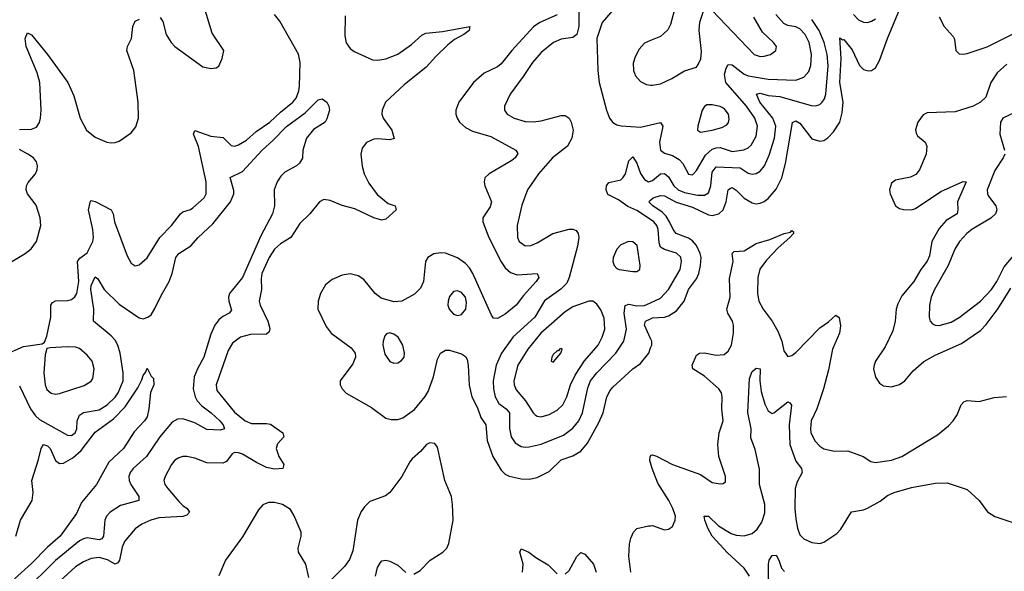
# Model space of a CAD drawing. Header units: inches. Extents: x 1649636 to 1815363, y 506543 to 641975.
# Tile 182 of 256: x 1736830 to 1741777, y 536034 to 538805. Entities that reach past the tile are written whole.
import ezdxf

# ---------------------------------------------------------------- set-up
doc = ezdxf.new("R2010")
doc.units = ezdxf.units.IN
doc.header["$MEASUREMENT"] = 0
doc.layers.add('B7533', color=7, linetype='Continuous')
doc.layers.add('B7543', color=7, linetype='Continuous')

msp = doc.modelspace()

# ---------------------------------------------------------------- linework, layer by layer
at = {"layer": 'B7533', "color": 5}
for points, elevation in [([(1740000, 539010.1), (1739990, 538999.8), (1739970.2, 538970), (1739950, 538905.1), (1739930, 538895), (1739870, 538886.6), (1739833.4, 538870), (1739810, 538853.3), (1739756.9, 538790), (1739730.1, 538710), (1739734.2, 538550), (1739741.6, 538490), (1739778, 538350), (1739793.4, 538310), (1739810, 538288.4), (1739830, 538277), (1739851.6, 538271.6), (1739950, 538265), (1740000, 538276.9)], 460), ([(1737535.8, 538815.8), (1737550, 538794.8), (1737566.5, 538730), (1737591.3, 538690), (1737610.3, 538670), (1737750, 538567.9), (1737790, 538559.5), (1737816.8, 538563.2), (1737830, 538570.7), (1737848, 538610), (1737856.2, 538650), (1737796.9, 538736.9), (1737757.8, 538870)], 420), ([(1739640.1, 538850), (1739639, 538770), (1739629, 538731), (1739610, 538715), (1739550, 538706.4), (1739511.7, 538690), (1739450, 538639.3), (1739406, 538590), (1739360.4, 538519.6), (1739293.7, 538430), (1739266, 538370), (1739265.5, 538350), (1739279.1, 538330), (1739314.8, 538310), (1739370, 538294), (1739410, 538291.3), (1739450, 538295.9), (1739550, 538323.2), (1739570, 538323.2), (1739591.6, 538310), (1739601.3, 538290), (1739610.2, 538250), (1739604.7, 538210), (1739583.2, 538170), (1739506.9, 538110), (1739436.2, 538030), (1739381.3, 537950), (1739353.8, 537873.8), (1739330.3, 537770), (1739330.4, 537710.4), (1739340.4, 537690), (1739370, 537667.9), (1739399, 537670), (1739430, 537683.6), (1739509.2, 537730.8), (1739590, 537752.8), (1739610, 537752.1), (1739625.4, 537745.4), (1739636.2, 537730), (1739639, 537710), (1739633.1, 537666.9), (1739591.6, 537510), (1739579, 537481), (1739549.4, 537450.6), (1739467.4, 537392.6), (1739418, 537310), (1739309, 537211), (1739250.1, 537129.9), (1739223.3, 537070), (1739209.6, 536990), (1739211.1, 536950), (1739219.3, 536910), (1739236.7, 536876.7), (1739274, 536850), (1739290.4, 536830.4), (1739290.8, 536750.8), (1739299.7, 536710), (1739319.5, 536679.5), (1739350, 536660.7), (1739370, 536656.5), (1739390, 536658.5), (1739450, 536672.3), (1739562.7, 536717.3), (1739610, 536752.8), (1739638.6, 536790), (1739657.9, 536830), (1739685.4, 536954.6), (1739698.8, 536990), (1739729.6, 537030.4), (1739825.3, 537130), (1739865.9, 537190), (1739878.2, 537250), (1739866.4, 537330), (1739871.4, 537368.6), (1739890, 537375.3), (1739930, 537367), (1739970, 537369.3), (1740000, 537383)], 440), ([(1736750, 537118.9), (1736850, 537163), (1736943.2, 537176.8), (1736954.8, 537185.2), (1736965.9, 537214.1), (1736986.3, 537310), (1736987.2, 537370), (1736995.7, 537384.3), (1737010, 537392.4), (1737070, 537393.9), (1737090, 537398.5), (1737107.3, 537412.7), (1737116.6, 537430), (1737127.5, 537490), (1737120.1, 537590), (1737132.6, 537607.4), (1737170, 537633.5), (1737197.4, 537690), (1737201.3, 537710), (1737198.2, 537750), (1737176.5, 537850), (1737186.2, 537893.8), (1737190, 537897), (1737210, 537892.2), (1737290, 537848.9), (1737299.8, 537830), (1737307.1, 537790), (1737370, 537618.4), (1737390, 537581.6), (1737410, 537568.2), (1737430, 537574), (1737470, 537608.8), (1737533.7, 537710), (1737593.5, 537770), (1737637.8, 537830), (1737650, 537840.2), (1737688.5, 537851.5), (1737700.4, 537859.6), (1737756.8, 537910), (1737766.8, 537930), (1737767.8, 537990), (1737728, 538168), (1737703.1, 538230), (1737710, 538247.7), (1737790, 538219.3), (1737852.3, 538212.3), (1737892.2, 538172.2), (1737910, 538169.3), (1737930, 538175.4), (1737970, 538199.3), (1738017.7, 538242.3), (1738086.6, 538290), (1738140, 538340), (1738203.2, 538390), (1738218.7, 538410), (1738233.1, 538446.9), (1738236.7, 538470), (1738239.4, 538590), (1738231.1, 538631.1), (1738136.7, 538796.7), (1738110.7, 538830.7)], 380), ([(1736830, 538252.7), (1736890, 538254.7), (1736914.4, 538265.6), (1736930, 538287.6), (1736935, 538310), (1736938, 538350), (1736931, 538490), (1736917.5, 538537.5), (1736863.4, 538670), (1736857.7, 538710), (1736870, 538739.1), (1736890, 538728.4), (1736970.1, 538630.1), (1737071.7, 538490), (1737101.8, 538421.8), (1737134.3, 538310), (1737165.4, 538250), (1737210, 538215.2), (1737268, 538190), (1737290, 538186.4), (1737310, 538187.1), (1737330, 538194.6), (1737390, 538236.5), (1737414.1, 538265.9), (1737427.9, 538310), (1737426.2, 538390), (1737403.7, 538550), (1737367.7, 538650), (1737371.9, 538670), (1737392.4, 538710), (1737398.9, 538770), (1737410, 538797.4), (1737432.3, 538807.7)], 420), ([(1738464.9, 538824.9), (1738463, 538723), (1738470, 538688.4), (1738490, 538660.3), (1738510, 538645.7), (1738603.2, 538603.2), (1738630, 538601.8), (1738670, 538608.4), (1738730, 538630.9), (1738799.1, 538680.9), (1738850, 538726.4), (1738870, 538736.3), (1738954.1, 538745.9), (1739092, 538770), (1739088.2, 538750), (1739062, 538730), (1739015, 538705), (1738981.6, 538678.4), (1738920.1, 538619.9), (1738873.1, 538566.9), (1738761.8, 538478.2), (1738668.6, 538390), (1738651.2, 538350), (1738649.6, 538330), (1738657, 538310), (1738699.5, 538250), (1738711.7, 538208.3), (1738690, 538201), (1738630, 538206.5), (1738610, 538203.9), (1738572.1, 538187.9), (1738550, 538159.5), (1738544.3, 538130), (1738550.9, 538069.1), (1738561, 538030), (1738583.6, 537983.6), (1738626.2, 537926.2), (1738681.8, 537881.8), (1738716.3, 537870), (1738722.4, 537850), (1738670, 537803), (1738650, 537796.9), (1738610, 537808.9), (1738514, 537854), (1738450, 537871.6), (1738390, 537896.8), (1738358.5, 537901.5), (1738335.8, 537890), (1738287.2, 537830), (1738238.3, 537781.7), (1738191.8, 537710), (1738140.5, 537679.5), (1738110, 537651.5), (1738084.3, 537610), (1738047.5, 537530), (1738042.8, 537502.8), (1738044.4, 537450), (1738033.2, 537390), (1738038.3, 537370), (1738077.5, 537290), (1738087.4, 537252.6), (1738083.8, 537236.2), (1738070, 537225.7), (1737990, 537223.2), (1737939.5, 537210), (1737900, 537180), (1737877.7, 537142.3), (1737816.6, 536970), (1737821.2, 536941.2), (1737910, 536833.5), (1737962.7, 536790), (1737995.4, 536775.4), (1738070, 536776.4), (1738090, 536772.7), (1738151.7, 536730), (1738157.3, 536710), (1738125.7, 536674.3), (1738119, 536650), (1738132.2, 536610), (1738157.6, 536570), (1738153, 536550), (1738110, 536547.2), (1738070, 536555.9), (1738019.5, 536579.5), (1737950, 536622.4), (1737930, 536628.9), (1737910, 536629.7), (1737897, 536623), (1737870, 536585.1), (1737850, 536576.4), (1737770, 536578.4), (1737710, 536602), (1737670, 536610.9), (1737650, 536610.9), (1737630, 536604.2), (1737610, 536592), (1737592.4, 536570), (1737560.7, 536510), (1737555, 536490), (1737558.8, 536470), (1737574.3, 536450), (1737630, 536383.8), (1737650, 536363.9), (1737672.4, 536350), (1737683.1, 536330), (1737670, 536315.6), (1737650, 536308.3), (1737530, 536302.5), (1737488.8, 536291.2), (1737444.2, 536270), (1737410, 536247.2), (1737356.7, 536183.3), (1737344.3, 536155.7), (1737331, 536089), (1737324.1, 536075.9), (1737310, 536068.9), (1737270.7, 536090.7), (1737230, 536103), (1737190, 536098.5), (1737150, 536081.1), (1737110, 536055.9), (1736995.5, 535950)], 380), ([(1739530.1, 538829.9), (1739444, 538790), (1739411.3, 538768.7), (1739302.5, 538650), (1739250, 538583.4), (1739230, 538568.6), (1739163.8, 538536.2), (1739110.7, 538489.3), (1739036.3, 538390), (1739020.8, 538350), (1739020.9, 538330), (1739027.4, 538310), (1739039.6, 538290), (1739070, 538263), (1739105.1, 538245.1), (1739197.4, 538217.4), (1739323.1, 538150), (1739332.8, 538132.8), (1739319.2, 538110), (1739303, 538097), (1739188.2, 538030), (1739167, 538010), (1739163.1, 537990), (1739166.3, 537970), (1739200.4, 537890), (1739194.6, 537865.4), (1739157.7, 537810), (1739156.6, 537790), (1739187.7, 537710), (1739250, 537589.1), (1739270, 537558.6), (1739295.3, 537535.3), (1739330, 537522.3), (1739430.7, 537530), (1739438.5, 537510), (1739425.2, 537490), (1739361.1, 537418.9), (1739324.7, 537370), (1739270, 537325.7), (1739230, 537303.5), (1739210, 537305.1), (1739200, 537320), (1739107.3, 537530), (1739090, 537559), (1739070, 537580.2), (1739030, 537608.3), (1738970, 537631.6), (1738946.1, 537633.9), (1738910.7, 537629.3), (1738880.2, 537610), (1738869.4, 537590), (1738859.2, 537490), (1738844.5, 537455.5), (1738814.2, 537425.8), (1738750, 537390.5), (1738710, 537386.7), (1738646.3, 537406.3), (1738616.2, 537430), (1738560, 537500), (1738530, 537517.7), (1738490, 537527.3), (1738450, 537521.8), (1738399.7, 537500.3), (1738367.3, 537472.7), (1738341.1, 537430), (1738329.4, 537390), (1738328.6, 537350), (1738370, 537263.7), (1738395.8, 537230), (1738496.3, 537156.3), (1738515.5, 537130), (1738517, 537110), (1738503.7, 537076.3), (1738441.1, 536990), (1738440.9, 536970), (1738450.3, 536950), (1738470, 536929.2), (1738597.2, 536857.2), (1738670, 536803.7), (1738696.2, 536796.2), (1738730, 536796.5), (1738755.2, 536804.8), (1738813.8, 536846.2), (1738868, 536912), (1738882.3, 536937.7), (1738909.9, 537010), (1738930, 537098.8), (1738944.2, 537130), (1738970, 537144.2), (1738990, 537144.6), (1739050, 537126), (1739070, 537112), (1739078.2, 537098.2), (1739083.5, 537070), (1739088.4, 536968.4), (1739101.2, 536910), (1739130, 536854.6), (1739147.1, 536807.1), (1739172.6, 536770), (1739179.6, 536690), (1739206.5, 536610), (1739250, 536542.2), (1739270, 536521.8), (1739290, 536510.9), (1739350, 536498.2), (1739390, 536496.8), (1739430, 536504.5), (1739490, 536535.6), (1739550, 536593.1), (1739610, 536613.5), (1739650, 536636.8), (1739683.2, 536676.8), (1739739.3, 536780.7), (1739760.8, 536830), (1739779.9, 536910), (1739797.4, 536942.6), (1739810, 536958.8), (1739910, 537050.2), (1739950, 537077.5), (1739990.5, 537130), (1740000, 537155.7)], 420), ([(1740000, 538699.7), (1739970, 538687.3), (1739942.8, 538657.2), (1739922.2, 538617.8), (1739912.9, 538587.1), (1739913.2, 538550), (1739923.5, 538523.5), (1739950, 538494), (1739978.8, 538478.8), (1740000, 538476.3)], 480), ([(1736830, 536964.9), (1736884.1, 536850), (1736910, 536814.8), (1736930, 536796.4), (1737070, 536716.9), (1737090, 536715.6), (1737109.6, 536730), (1737118, 536750), (1737119.8, 536790), (1737130, 536817.3), (1737150, 536832.1), (1737230, 536844.4), (1737270, 536870.1), (1737310, 536908.3), (1737324.6, 536930), (1737349.4, 536990), (1737349.9, 537030), (1737335.3, 537130), (1737323.6, 537170), (1737310, 537194), (1737290, 537216.3), (1737200.5, 537290), (1737202.9, 537350), (1737187.9, 537450), (1737188.5, 537470), (1737210, 537512.4), (1737223.4, 537503.4), (1737255.2, 537450), (1737330, 537375.9), (1737430, 537306.2), (1737450, 537301.8), (1737474.3, 537310), (1737490, 537322.8), (1737510, 537353.1), (1737540.6, 537419.4), (1737581.1, 537490), (1737595.9, 537530), (1737614.6, 537610), (1737630.5, 537629.5), (1737690, 537669.1), (1737726.6, 537710), (1737801, 537779), (1737889.4, 537890), (1737905.6, 537930), (1737906.2, 537946.2), (1737887.8, 538012.2), (1737950, 538042.7), (1738048.7, 538150), (1738102.7, 538197.3), (1738170, 538268.3), (1738263.7, 538336.3), (1738330, 538402.4), (1738350, 538407.3), (1738373.4, 538390), (1738384, 538370), (1738387.3, 538350), (1738373.8, 538306.2), (1738364.9, 538290), (1738306.3, 538253.7), (1738271.6, 538210), (1738253.1, 538150), (1738250.3, 538109.7), (1738236.4, 538083.6), (1738220.5, 538070), (1738161.9, 538038.1), (1738141.7, 538018.3), (1738123, 537990), (1738107.9, 537950), (1738111.1, 537870), (1738100.2, 537830), (1738040.9, 537719.1), (1737950.1, 537509.9), (1737884.9, 537430), (1737879.6, 537410), (1737881.5, 537390), (1737894.3, 537345.7), (1737882.6, 537330), (1737850, 537313), (1737830, 537296.5), (1737810, 537269.8), (1737790, 537225.7), (1737755.1, 537110), (1737722.9, 537050), (1737707.4, 537010), (1737701.7, 536950), (1737712, 536910), (1737722.6, 536890), (1737744.5, 536864.5), (1737791.6, 536830), (1737835.5, 536790), (1737853.1, 536770), (1737859.6, 536750), (1737836.9, 536743.1), (1737770, 536746.1), (1737710, 536780.2), (1737650, 536798.8), (1737622.6, 536797.4), (1737596.6, 536783.4), (1737534.1, 536710), (1737467.5, 536610), (1737400.2, 536550), (1737386, 536530), (1737379, 536510), (1737379.4, 536490), (1737387.8, 536470), (1737429.2, 536410), (1737428.5, 536390), (1737335.9, 536364.1), (1737285.5, 536330), (1737265.6, 536310), (1737257.8, 536290), (1737251.9, 536210), (1737242.8, 536197.2), (1737230, 536192.2), (1737170, 536201.6), (1737150, 536197.3), (1737130, 536186.5), (1737010, 536087.5), (1736850.8, 535930)], 360), ([(1736790.6, 537589.4), (1736856.9, 537630), (1736887.2, 537652.8), (1736914.7, 537690), (1736936, 537770), (1736933.5, 537810), (1736913.8, 537873.8), (1736869.9, 537929.9), (1736862.5, 537950), (1736865, 537970), (1736873.6, 537986.4), (1736909.7, 538030), (1736918.4, 538050), (1736920.3, 538070), (1736914.8, 538090), (1736900.4, 538110), (1736871.1, 538130), (1736830, 538152.5)], 420), ([(1740000, 537800.4), (1739930, 537846.6), (1739886.1, 537866.1), (1739839.4, 537899.4), (1739785.8, 537925.8), (1739775.9, 537950), (1739778, 537970), (1739790, 537987.1), (1739850, 537999.8), (1739861.1, 538010), (1739873.4, 538030), (1739890, 538096), (1739910, 538115.6), (1739930, 538084.6), (1739950, 538031.9), (1739970, 538001.3), (1739990, 537990.1), (1740000, 537993.9)], 440), ([(1740000, 537881.2), (1739991.6, 537890), (1740000, 537897.7)], 420), ([(1740000, 537203), (1739969, 537270), (1739973.6, 537290), (1740000, 537301.9)], 420), ([(1736811.5, 536210), (1736834.7, 536290), (1736892.2, 536390), (1736897.6, 536430), (1736891.9, 536490), (1736925.4, 536594.6), (1736938, 536650), (1736949.3, 536670), (1736970, 536663.2), (1736983.2, 536650), (1737010.1, 536590.1), (1737030, 536574.6), (1737050, 536576.2), (1737096.6, 536603.4), (1737139.6, 536640.4), (1737210, 536733.1), (1737300.8, 536799.2), (1737359.6, 536860.4), (1737424.2, 536955.8), (1737444.7, 536995.3), (1737450, 537018), (1737464.7, 537035.3), (1737470, 537054), (1737490, 537014), (1737502, 537002), (1737504.7, 536970), (1737488.2, 536931.8), (1737479.5, 536850), (1737470.3, 536810.3), (1737457.4, 536790), (1737404.9, 536735.1), (1737352.4, 536650), (1737278.8, 536581.2), (1737215.3, 536470), (1737141.5, 536378.5), (1737116.4, 536323.6), (1737034.4, 536210), (1736970, 536155), (1736890, 536073.5), (1736804.8, 535995.2)], 340), ([(1738810, 536019.5), (1738842.7, 536037.3), (1738892.8, 536090), (1738955.6, 536130), (1738976.3, 536150), (1738986.5, 536173.5), (1739007.4, 536290), (1739005.2, 536370), (1738999.3, 536410), (1738966.7, 536490), (1738930, 536657.2), (1738915.8, 536675.8), (1738890, 536679.6), (1738874, 536670), (1738844.7, 536635.3), (1738802, 536598), (1738790, 536583.6), (1738750.2, 536510), (1738690, 536429.6), (1738667.8, 536412.2), (1738590, 536384.2), (1738562.8, 536357.2), (1738546.6, 536333.4), (1738526.8, 536290), (1738503.1, 536136.9), (1738487, 536093), (1738461.7, 536058.3), (1738394.6, 535990)], 420), ([(1740000, 536577.8), (1739996.8, 536590), (1739998, 536610), (1740000, 536612.3)], 380), ([(1738282.7, 536002.7), (1738267.8, 536070), (1738231.2, 536130), (1738229.2, 536150), (1738244.5, 536210), (1738243.7, 536230), (1738210, 536313), (1738190, 536344.5), (1738150, 536369.8), (1738110, 536379.9), (1738080.4, 536379.6), (1738051.8, 536368.2), (1738030, 536342.4), (1737950, 536206), (1737864.8, 536090), (1737830, 536011.1)], 420), ([(1739901, 536030), (1739891.2, 536110), (1739894.3, 536170), (1739900.1, 536199.9), (1739914.5, 536230), (1739931.5, 536248.5), (1739990, 536261.6), (1740000, 536262.3)], 380), ([(1739355.8, 536030), (1739359.2, 536070), (1739343.7, 536130), (1739350, 536146.7), (1739389, 536130), (1739423.3, 536103.3), (1739486.1, 536066.1), (1739530, 536020.3)], 380), ([(1739570, 536019.7), (1739590, 536037.3), (1739630, 536108.8), (1739650, 536127.4), (1739670, 536119.6), (1739713.8, 536070), (1739726.7, 536030)], 380), ([(1738617.3, 536010), (1738627.9, 536052.1), (1738642.4, 536077.6), (1738650, 536085.7), (1738669.8, 536090.2), (1738690, 536085.2), (1738730, 536063.9), (1738770, 536027.6)], 420)]:
    msp.add_lwpolyline(points, dxfattribs=dict(at, elevation=elevation))
for points, elevation in [([(1739889.1, 537690.9), (1739850, 537673.6), (1739830, 537651.8), (1739811.8, 537610), (1739810.3, 537590), (1739816.5, 537570), (1739830, 537555.3), (1739842.8, 537550), (1739910, 537539.5), (1739930, 537540.4), (1739946, 537550), (1739947.6, 537570), (1739931.8, 537670), (1739910, 537689.6)], 460), ([(1739030, 537443.1), (1739010, 537438.9), (1738990, 537414), (1738982.2, 537390), (1738981.2, 537370), (1738987.1, 537350), (1739010, 537325), (1739030, 537319.1), (1739050, 537324.4), (1739071.4, 537350), (1739075.3, 537384.7), (1739070.5, 537410), (1739050, 537434.7)], 440), ([(1739710, 537391.3), (1739690, 537391.2), (1739610, 537362.9), (1739570, 537337.7), (1739449, 537230), (1739383.3, 537150), (1739333.6, 537070), (1739313.1, 536990), (1739315.1, 536970), (1739325.3, 536945.3), (1739371.8, 536890), (1739409.2, 536830), (1739420.3, 536820.3), (1739430, 536813.8), (1739450, 536810.2), (1739490, 536821), (1739530, 536842.7), (1739558.3, 536870), (1739579.3, 536910), (1739598.3, 536970), (1739620.7, 537019.3), (1739668.3, 537091.7), (1739736.6, 537170), (1739757.4, 537210), (1739769.4, 537250), (1739765.9, 537305.9), (1739750, 537346.9), (1739730, 537376.3)], 460), ([(1738690, 537231.1), (1738673.4, 537226.6), (1738663.9, 537216.1), (1738655.6, 537190), (1738654.9, 537170), (1738665.3, 537125.3), (1738690, 537088), (1738710, 537079.3), (1738730, 537081.6), (1738747.9, 537092.1), (1738762, 537110), (1738764.2, 537130), (1738754.7, 537170), (1738731, 537210), (1738710, 537225.4)], 440), ([(1737070, 537161.2), (1736983, 537157), (1736967.3, 537152.7), (1736958.7, 537121.3), (1736951.8, 537030), (1736958, 536970), (1736966.9, 536946.9), (1736988.6, 536928.6), (1737010, 536924.2), (1737030, 536926.4), (1737153.7, 536966.3), (1737190, 536989), (1737197.1, 537002.9), (1737203.7, 537050), (1737194.6, 537090), (1737170, 537119.8), (1737130, 537152.5), (1737110, 537158.9)], 380), ([(1739553.1, 537153.1), (1739542.8, 537150), (1739538, 537142), (1739530, 537142), (1739510, 537122.7), (1739503.1, 537110), (1739501, 537090), (1739510, 537084), (1739549.2, 537130), (1739556, 537150)], 480)]:
    msp.add_lwpolyline(points, close=True, dxfattribs=dict(at, elevation=elevation))
at = {"layer": 'B7543', "color": 5}
for points, elevation in [([(1740000, 537897.7), (1740013.3, 537910), (1740050, 537922.2), (1740070, 537919.2), (1740128.2, 537888.2), (1740210, 537862.8), (1740290, 537824.9), (1740310, 537821), (1740343.2, 537830), (1740364.9, 537850), (1740380.3, 537890), (1740389.5, 537950.5), (1740401.3, 537958.7), (1740410, 537961), (1740430, 537948), (1740470, 537908.9), (1740510, 537884.8), (1740530, 537880.4), (1740550, 537882.4), (1740570, 537890.9), (1740590, 537906.4), (1740630, 537953.8), (1740659.2, 538010), (1740677.4, 538082.6), (1740712.5, 538287.5), (1740730, 538295.9), (1740750, 538284.6), (1740810, 538207), (1740850, 538195.2), (1740870, 538198.5), (1740890, 538211.4), (1740918.1, 538241.9), (1740950, 538290.3), (1740962.9, 538337.1), (1740967.8, 538390), (1740950.3, 538490), (1740957.1, 538610), (1740950, 538714), (1740963.4, 538703.4), (1740970, 538704.4), (1741013.3, 538653.3), (1741050, 538575.3), (1741070, 538554.4), (1741092.7, 538547.3), (1741110, 538550.2), (1741130, 538563.6), (1741150, 538600.3), (1741189.9, 538710), (1741260.5, 538879.5)], 420), ([(1740125.5, 538874.5), (1740099.1, 538780.9), (1740085.7, 538754.3), (1740050, 538720.4), (1740000, 538699.7)], 480), ([(1740000, 538476.3), (1740010, 538475.2), (1740050, 538482.8), (1740107, 538510), (1740170, 538548.5), (1740230, 538566.8), (1740239.7, 538580.3), (1740251.9, 538608.1), (1740255.9, 538644.1), (1740243.5, 538750), (1740247.1, 538792.9), (1740267.6, 538852.4)], 480), ([(1740310, 538850.4), (1740519.5, 538630), (1740550, 538620.2), (1740570, 538621.8), (1740602.7, 538630), (1740629.4, 538650), (1740631.8, 538670), (1740616.9, 538690), (1740562.4, 538742.4), (1740518, 538818)], 480), ([(1740000, 538276.9), (1740050, 538288.9), (1740061.8, 538270), (1740045.1, 538190), (1740049.2, 538150), (1740070, 538133.5), (1740110, 538122.7), (1740143.1, 538103.1), (1740161.5, 538081.5), (1740190, 538029.2), (1740210, 538026), (1740215.4, 538030), (1740230, 538047), (1740275.3, 538124.7), (1740310, 538154.2), (1740330, 538161.5), (1740350, 538162.1), (1740410, 538142.9), (1740468.9, 538151.1), (1740490, 538160.6), (1740505.4, 538174.6), (1740530, 538219.5), (1740537.8, 538270), (1740524.1, 538310), (1740481.9, 538370), (1740378.1, 538490), (1740370.4, 538530), (1740378.9, 538561.1), (1740390, 538579.6), (1740410, 538578.5), (1740470, 538531.1), (1740490, 538522.5), (1740590, 538506.7), (1740730, 538500.8), (1740770, 538516.2), (1740795.5, 538544.5), (1740804.8, 538575.2), (1740807.8, 538630), (1740795.8, 538690), (1740777.1, 538730), (1740750, 538759.6), (1740730, 538768.4), (1740690, 538775.2), (1740670, 538785.3), (1740628.7, 538830)], 460), ([(1740000, 537993.9), (1740010, 537997.7), (1740049.9, 538030.1), (1740070, 538032.2), (1740090, 538015.8), (1740115.9, 537970), (1740138.6, 537950), (1740170, 537936), (1740236.3, 537923.7), (1740270, 537923.1), (1740290, 537935.2), (1740302.6, 537970), (1740310, 538039), (1740330, 538065.4), (1740450, 538060.6), (1740490, 538033.2), (1740510, 538027.9), (1740530, 538032.4), (1740550, 538044), (1740572.8, 538070), (1740596.2, 538123.8), (1740622, 538210), (1740628.3, 538270), (1740614.2, 538310), (1740548.2, 538390), (1740531.8, 538430), (1740550, 538434.8), (1740590, 538424.5), (1740650, 538419.7), (1740805.8, 538374.2), (1740828, 538372), (1740850, 538378.6), (1740862, 538390), (1740873.2, 538406.8), (1740879.9, 538430), (1740892.1, 538572.1), (1740887.1, 538630), (1740871.7, 538690), (1740846.8, 538750), (1740810, 538805.9)], 440), ([(1741018.6, 538830), (1741044.6, 538804.6), (1741070, 538792.4), (1741090, 538791.3), (1741110, 538796.5), (1741130, 538809.2)], 440), ([(1741450, 538818.8), (1741474.4, 538770), (1741519.9, 538719.9), (1741526.1, 538706.1), (1741533.7, 538650), (1741550, 538633.7), (1741570, 538631.3), (1741590, 538635.3), (1741691.2, 538668.8), (1741837.9, 538742.1)], 420), ([(1741790, 538581.4), (1741741.8, 538538.2), (1741709.1, 538490), (1741684.6, 538415.4), (1741657.8, 538390), (1741620.3, 538370), (1741530, 538342.4), (1741390, 538336.6), (1741370, 538327.6), (1741342.7, 538290), (1741331.1, 538251.1), (1741333.9, 538233.9), (1741341.5, 538221.5), (1741378.8, 538190), (1741387, 538170), (1741384.6, 538130), (1741351, 538050), (1741332.2, 538027.8), (1741306.1, 538013.9), (1741230, 537999.1), (1741210, 537983.7), (1741200.9, 537950), (1741204, 537930), (1741230.2, 537870.2), (1741250, 537856), (1741271.3, 537851.3), (1741310, 537850.2), (1741330, 537856.3), (1741458.4, 537941.6), (1741570, 537992.6), (1741586, 537990), (1741542.4, 537890), (1741544.2, 537850), (1741540.2, 537830), (1741484.2, 537795.8), (1741450, 537756.5), (1741412.4, 537690), (1741401.3, 537618.7), (1741390, 537592.1), (1741357.8, 537550), (1741322.5, 537490), (1741262.4, 537417.6), (1741242, 537378), (1741233.4, 537350), (1741228.3, 537290), (1741217.6, 537242.4), (1741178.4, 537161.6), (1741129.4, 537090), (1741122.5, 537070), (1741120.2, 537050), (1741130, 537008.5), (1741150, 536979), (1741170, 536966), (1741210, 536959.7), (1741250, 536972.7), (1741276.8, 536990), (1741319.4, 537040.6), (1741372, 537088), (1741430, 537118.8), (1741562.1, 537177.9), (1741656.7, 537243.3), (1741685.9, 537274.1), (1741746.2, 537353.8), (1741810, 537455.5)], 420), ([(1741830, 538337.7), (1741769.5, 538310.5), (1741757.3, 538290), (1741755.1, 538230), (1741777.7, 538150)], 440), ([(1741778.9, 538130), (1741771.5, 538110), (1741730, 538047.8), (1741691.6, 537950), (1741691.9, 537930), (1741697.9, 537917.9), (1741733.7, 537870), (1741739.8, 537850), (1741733.5, 537830), (1741710, 537808.5), (1741613.2, 537750), (1741588.2, 537730), (1741552, 537690), (1741527.7, 537652.3), (1741495.1, 537570), (1741426.1, 537450), (1741408.7, 537410), (1741401, 537370), (1741398.8, 537310), (1741404.4, 537290), (1741416.9, 537276.9), (1741430.2, 537270.2), (1741450, 537268.4), (1741510, 537285.9), (1741550, 537308.7), (1741656.8, 537390), (1741712.9, 537450), (1741739, 537490), (1741776.7, 537563.3), (1741870, 537673.5)], 440), ([(1740000, 537301.9), (1740010, 537306.4), (1740070, 537311), (1740090, 537316.8), (1740130, 537341.6), (1740167.8, 537390), (1740190.8, 537450), (1740230, 537502.2), (1740242.5, 537530), (1740251.1, 537570), (1740253.4, 537610), (1740249.2, 537630), (1740230, 537671), (1740210, 537693.5), (1740190, 537707.3), (1740129.2, 537730), (1740112.7, 537750), (1740095.7, 537790), (1740077.8, 537817.8), (1740058.4, 537838.4), (1740010.6, 537870), (1740000, 537881.2)], 420), ([(1740000, 537383), (1740050, 537405.9), (1740090.6, 537449.4), (1740148.1, 537550), (1740155.7, 537590), (1740151.3, 537611.3), (1740130, 537632.6), (1740069.5, 537649.5), (1740050, 537662.8), (1740043.7, 537683.7), (1740038.1, 537750), (1740030.8, 537770), (1740015.8, 537790), (1740000, 537800.4)], 440), ([(1740000, 536612.3), (1740003.6, 536616.4), (1740010, 536619), (1740030, 536612.6), (1740109.6, 536569.6), (1740250, 536519.7), (1740310, 536479.5), (1740350, 536473.4), (1740365.2, 536474.8), (1740376.5, 536483.5), (1740377, 536510), (1740343.5, 536610), (1740338.4, 536670), (1740344.1, 536730), (1740365.3, 536790), (1740357.7, 536850), (1740359.8, 536910), (1740355.6, 536930), (1740343.5, 536950), (1740270, 537014.7), (1740211.3, 537050), (1740209, 537069), (1740230, 537119.5), (1740245.1, 537130), (1740270, 537131.5), (1740330, 537119), (1740370, 537123.5), (1740390, 537138.9), (1740406.2, 537170), (1740416.1, 537230), (1740416.7, 537270), (1740411.9, 537290), (1740388.3, 537330), (1740382.7, 537350), (1740399.2, 537410), (1740396.2, 537503.8), (1740415.4, 537590), (1740409.3, 537630.7), (1740420.2, 537639.8), (1740470, 537644.1), (1740530, 537680.6), (1740598.9, 537701.1), (1740670.9, 537730.9), (1740702.3, 537737.7), (1740710, 537744.9), (1740718.3, 537738.3), (1740717.4, 537730), (1740700.2, 537710), (1740640.7, 537659.3), (1740582.5, 537597.5), (1740548.8, 537551.2), (1740538.7, 537510), (1740536.6, 537430), (1740543.1, 537390), (1740564.8, 537350), (1740611.3, 537290), (1740639.6, 537239.6), (1740659.5, 537190), (1740670, 537140.7), (1740690, 537112.2), (1740710, 537117.8), (1740730, 537132.3), (1740850, 537257.3), (1740893.5, 537286.5), (1740930, 537319.6), (1740948.1, 537308.1), (1740953.2, 537266.8), (1740949.5, 537230), (1740913.5, 537150), (1740894, 537046), (1740867.8, 536950), (1740835.1, 536850), (1740806.5, 536790), (1740802.5, 536750), (1740805.3, 536730), (1740826.9, 536686.9), (1740850, 536662.2), (1740870, 536649.4), (1740923.5, 536636.5), (1740990, 536638.5), (1741067.7, 536610), (1741105.7, 536585.7), (1741130, 536580.6), (1741210, 536592.1), (1741262, 536610), (1741441.3, 536718.7), (1741496.3, 536763.7), (1741520.3, 536790), (1741539.8, 536820.2), (1741560.7, 536870), (1741574.3, 536885.7), (1741590, 536892.3), (1741650, 536886.7), (1741726.1, 536906.1), (1741788.6, 536911.4)], 380), ([(1740000, 537155.7), (1740005.3, 537170), (1740006, 537190), (1740000, 537203)], 420), ([(1740497.5, 536010), (1740469.3, 536050), (1740386.1, 536126.1), (1740309.9, 536209.9), (1740288.1, 536250), (1740272.6, 536290), (1740269.8, 536310.2), (1740290, 536311.1), (1740341.6, 536261.6), (1740404.2, 536224.2), (1740430, 536215.7), (1740470, 536212.1), (1740510, 536224.4), (1740535, 536245), (1740558.8, 536281.2), (1740573.3, 536326.7), (1740573.8, 536370), (1740547.8, 536470), (1740546.5, 536546.5), (1740525.3, 536645.3), (1740503.9, 536703.9), (1740504.8, 536750), (1740488.9, 536831.1), (1740497, 537003), (1740510, 537038), (1740530, 537054.4), (1740551.1, 537051.1), (1740549.2, 536990.8), (1740556.1, 536936.1), (1740573.4, 536873.4), (1740590, 536839.6), (1740610, 536826.5), (1740618.4, 536830), (1740690, 536884.9), (1740699.9, 536879.9), (1740708.1, 536868.1), (1740695.4, 536770), (1740699.1, 536670), (1740730, 536586.5), (1740757.3, 536550), (1740761.3, 536530), (1740736.6, 536483.4), (1740726.7, 536450), (1740723.8, 536350), (1740730, 536297.3), (1740738, 536250), (1740750, 536217), (1740770, 536197.6), (1740810, 536178), (1740850, 536173.8), (1740870, 536179.6), (1740936, 536224), (1740955.2, 536244.8), (1741010, 536331.8), (1741070, 536341.7), (1741089.8, 536350.2), (1741153.5, 536386.5), (1741190, 536414), (1741224, 536430), (1741310, 536454.9), (1741430, 536477.1), (1741490, 536478.4), (1741590, 536443.8), (1741650.2, 536390), (1741693.1, 536333.1), (1741730, 536308.5), (1741830, 536275.3)], 360), ([(1740000, 536262.3), (1740010, 536263), (1740070, 536242.8), (1740090, 536246), (1740110, 536258.8), (1740123.6, 536290), (1740124.7, 536310), (1740111.5, 536348.5), (1740091.3, 536390), (1740036.9, 536476.9), (1740007.3, 536550), (1740000, 536577.8)], 380), ([(1740592.5, 535970), (1740591.5, 536070), (1740595.1, 536090), (1740610, 536113.4), (1740630, 536114.8), (1740643.8, 536090), (1740657.3, 536050), (1740672.4, 536032.4)], 340)]:
    msp.add_lwpolyline(points, dxfattribs=dict(at, elevation=elevation))
at = {"layer": 'B7543', "color": 5, "elevation": 480}
msp.add_lwpolyline([(1740310, 538377.4), (1740282.8, 538377.2), (1740270, 538369.2), (1740259.3, 538350), (1740237, 538270), (1740236.3, 538250), (1740250, 538239.3), (1740310, 538249.5), (1740357.6, 538262.4), (1740382.9, 538277.1), (1740391.4, 538288.6), (1740394.7, 538305.3), (1740391.4, 538330), (1740370, 538357.8), (1740350, 538368.7)], close=True, dxfattribs=at)

doc.saveas('drawing.dxf')
